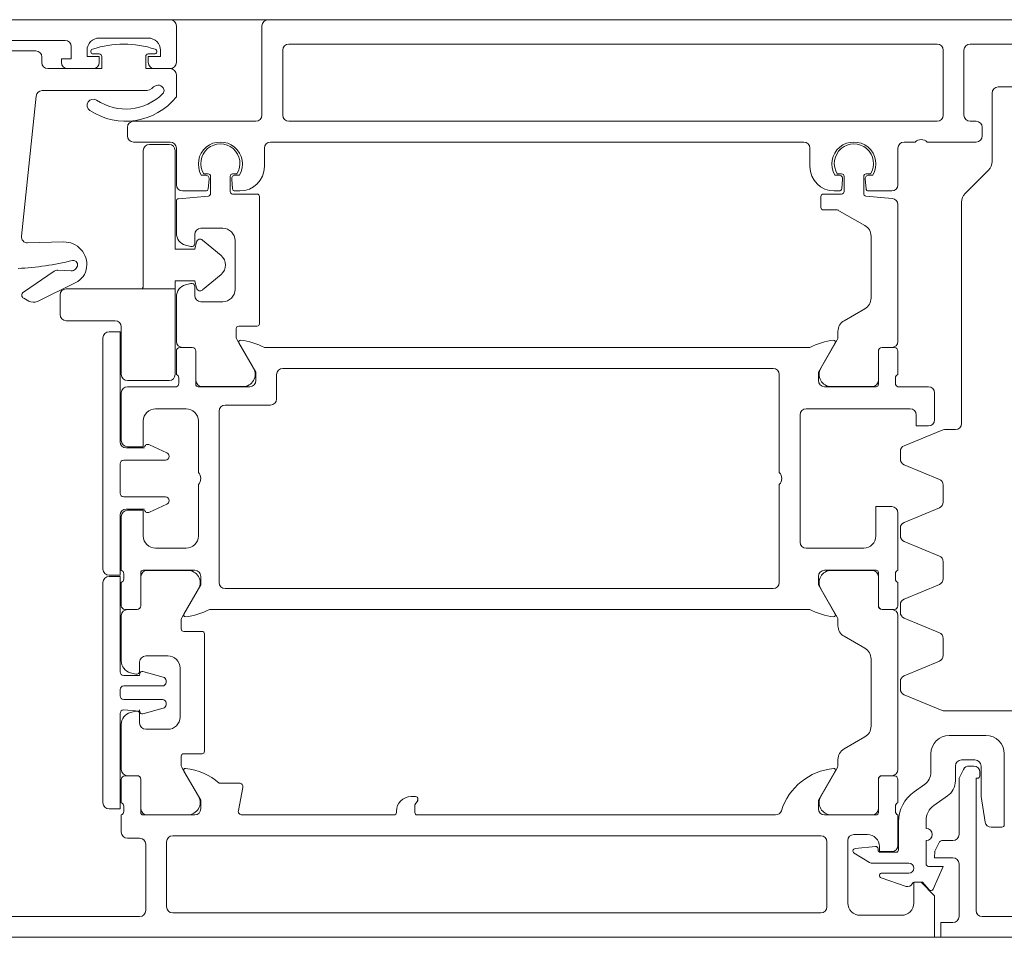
# Model space of a CAD drawing. Header units: centimetres. Extents: x -2424 to 2260, y -130 to 3012.
# Tile 60 of 81: x 344 to 352, y 1664 to 1672. Entities that reach past the tile are written whole.
import ezdxf

# ---------------------------------------------------------------- set-up
doc = ezdxf.new("R2010")
doc.units = ezdxf.units.CM
doc.layers.add('A-DETL-GENF', color=92, linetype='Continuous', lineweight=13)
doc.layers.add('A-DOOR', color=31, linetype='Continuous', lineweight=13)

msp = doc.modelspace()

# ---------------------------------------------------------------- linework, layer by layer
at = {"layer": 'A-DETL-GENF', "color": 251, "lineweight": 9}
for p, q in [((339.2768, 1671.6256), (488.4767, 1671.6256)), ((489.3768, 1664.1256), (338.3768, 1664.1256))]:
    msp.add_line(p, q, dxfattribs=at)
at = {"layer": 'A-DOOR', "color": 251, "lineweight": 9}
for p, q in [((345.5268, 1671.6256), (339.3768, 1671.6256)), ((354.9268, 1671.6256), (346.3268, 1671.6256)), ((345.5768, 1671.2756), (345.5768, 1671.5756)), ((346.2768, 1671.5756), (346.2768, 1670.8456)), ((343.3768, 1671.4556), (344.6668, 1671.4556)), ((344.9468, 1671.4756), (345.3468, 1671.4756)), ((344.4268, 1671.3706), (343.5768, 1671.3706)), ((346.4468, 1670.8456), (346.4468, 1671.3756)), ((346.4968, 1671.4256), (351.7968, 1671.4256)), ((351.8468, 1671.3756), (351.8468, 1670.8456)), ((352.0168, 1670.8456), (352.0168, 1671.3756)), ((352.0668, 1671.4256), (354.0668, 1671.4256)), ((344.4768, 1671.2756), (344.4768, 1671.3206)), ((344.8968, 1671.3456), (344.9468, 1671.3456)), ((345.3468, 1671.3456), (345.3968, 1671.3456)), ((344.6868, 1671.2256), (344.8968, 1671.2256)), ((345.3968, 1671.2256), (345.5268, 1671.2256)), ((345.5768, 1670.9956), (345.5768, 1671.1756)), ((344.4799, 1671.0456), (345.3196, 1671.0456)), ((352.6968, 1671.0756), (352.2968, 1671.0756)), ((344.3099, 1669.8567), (344.4302, 1671.0008)), ((352.2468, 1671.0256), (352.2468, 1670.467)), ((345.1768, 1670.7456), (345.1768, 1670.6756)), ((346.2268, 1670.7956), (345.2268, 1670.7956)), ((351.7968, 1670.7956), (346.4968, 1670.7956)), ((352.1168, 1670.7956), (352.0668, 1670.7956)), ((352.1668, 1670.6756), (352.1668, 1670.7456)), ((345.2268, 1670.6256), (345.5268, 1670.6256)), ((345.5768, 1670.5756), (345.5768, 1670.2756)), ((346.2968, 1670.4256), (346.2968, 1670.5756)), ((346.3468, 1670.6256), (350.7068, 1670.6256)), ((350.7568, 1670.5756), (350.7568, 1670.4256)), ((351.4768, 1670.2756), (351.4768, 1670.5756)), ((351.5268, 1670.6256), (351.6168, 1670.6256)), ((351.7168, 1670.6256), (352.1168, 1670.6256)), ((345.8143, 1670.3556), (345.7809, 1670.3556)), ((345.8368, 1670.3656), (345.8012, 1670.3656)), ((345.8372, 1670.2438), (345.8441, 1670.3229)), ((345.8568, 1670.2039), (345.8568, 1670.3456)), ((346.0168, 1670.3456), (346.0168, 1670.2206)), ((346.0294, 1670.3229), (346.0363, 1670.2438)), ((346.0723, 1670.3656), (346.0368, 1670.3656)), ((346.0926, 1670.3556), (346.0593, 1670.3556)), ((350.9943, 1670.3556), (350.9609, 1670.3556)), ((350.9812, 1670.3656), (351.0168, 1670.3656)), ((351.0172, 1670.2438), (351.0241, 1670.3229)), ((351.0368, 1670.3456), (351.0368, 1670.2206)), ((351.1968, 1670.2039), (351.1968, 1670.3456)), ((351.2094, 1670.3229), (351.2163, 1670.2438)), ((351.2168, 1670.3656), (351.2523, 1670.3656)), ((351.2726, 1670.3556), (351.2393, 1670.3556)), ((352.2175, 1670.3963), (352.026, 1670.2048)), ((345.595, 1670.1627), (345.8385, 1670.184)), ((345.6268, 1670.2256), (345.8173, 1670.2256)), ((346.0368, 1670.2006), (346.2368, 1670.2006)), ((346.0562, 1670.2256), (346.0968, 1670.2256)), ((346.2568, 1670.1806), (346.2568, 1669.1406)), ((350.8468, 1670.1806), (350.8468, 1670.0906)), ((351.0168, 1670.2006), (350.8668, 1670.2006)), ((350.9568, 1670.2256), (350.9973, 1670.2256)), ((351.4311, 1670.1651), (351.215, 1670.184)), ((351.2362, 1670.2256), (351.4268, 1670.2256)), ((345.5768, 1669.8799), (345.5768, 1670.1427)), ((351.4768, 1668.9966), (351.4768, 1670.1152)), ((351.9968, 1670.1341), (351.9968, 1668.3256)), ((345.9568, 1669.9206), (345.7768, 1669.9206)), ((345.7268, 1669.8706), (345.7268, 1669.7956)), ((351.2568, 1669.8569), (351.2568, 1669.3501)), ((344.6554, 1669.8087), (344.3609, 1669.8015)), ((345.6953, 1669.7714), (345.6509, 1669.7833)), ((346.0568, 1669.4206), (346.0568, 1669.8206)), ((344.7629, 1669.6021), (344.752, 1669.5876)), ((344.5773, 1669.5691), (344.3262, 1669.3997)), ((344.718, 1669.5718), (344.6079, 1669.5775)), ((344.4408, 1669.3236), (344.7549, 1669.4768)), ((345.6509, 1669.4578), (345.6953, 1669.4697)), ((345.7268, 1669.4456), (345.7268, 1669.3706)), ((345.5768, 1668.9966), (345.5768, 1669.3612)), ((344.3289, 1669.3483), (344.3707, 1669.3261)), ((345.7768, 1669.3206), (345.9568, 1669.3206)), ((351.2068, 1669.2635), (351.0368, 1669.1653)), ((346.2368, 1669.1206), (346.0868, 1669.1206)), ((346.0668, 1669.1006), (346.0668, 1669.0341)), ((350.9868, 1669.0787), (350.9868, 1669.0341)), ((344.9768, 1667.1356), (344.9768, 1669.0256)), ((346.0735, 1669.0091), (346.2077, 1668.7766)), ((350.9801, 1669.0091), (350.8458, 1668.7766)), ((345.5768, 1668.9156), (345.5768, 1668.7256)), ((345.7058, 1668.9456), (345.6068, 1668.9456)), ((345.7068, 1668.9466), (345.6268, 1668.9466)), ((345.7358, 1668.6456), (345.7358, 1668.9156)), ((345.7368, 1668.6766), (345.7368, 1668.9166)), ((350.7568, 1668.9456), (346.2968, 1668.9456)), ((351.3168, 1668.6766), (351.3168, 1668.9166)), ((351.3178, 1668.9156), (351.3178, 1668.6456)), ((351.3468, 1668.9466), (351.4268, 1668.9466)), ((351.4468, 1668.9456), (351.3478, 1668.9456)), ((351.4768, 1668.7256), (351.4768, 1668.9156)), ((346.3968, 1668.5256), (346.3968, 1668.7256)), ((346.4468, 1668.7756), (350.4568, 1668.7756)), ((350.5068, 1668.7256), (350.5068, 1667.9256)), ((345.5768, 1668.6256), (345.1768, 1668.6256)), ((345.5968, 1668.6973), (345.5968, 1668.6538)), ((346.1768, 1668.6256), (345.7558, 1668.6256)), ((346.1211, 1668.6266), (345.7868, 1668.6266)), ((351.2978, 1668.6256), (350.8768, 1668.6256)), ((350.9324, 1668.6266), (351.2668, 1668.6266)), ((351.4568, 1668.6538), (351.4568, 1668.6973)), ((351.7268, 1668.6256), (351.4768, 1668.6256)), ((345.1268, 1668.5756), (345.1268, 1668.1856)), ((351.7768, 1668.3556), (351.7768, 1668.5756)), ((345.9768, 1668.4756), (346.3468, 1668.4756)), ((345.4068, 1668.4456), (345.6568, 1668.4456)), ((345.9268, 1667.0256), (345.9268, 1668.4256)), ((350.6768, 1667.3556), (350.6768, 1668.3956)), ((350.7268, 1668.4456), (351.5768, 1668.4456)), ((345.7568, 1668.3456), (345.7568, 1667.9256)), ((351.8376, 1668.2717), (351.5276, 1668.1434)), ((351.9468, 1668.2756), (351.8567, 1668.2756)), ((345.3573, 1668.1516), (345.4994, 1668.0854)), ((345.1668, 1668.1256), (345.3168, 1668.1256)), ((351.4968, 1668.0972), (351.4968, 1668.034)), ((345.1168, 1667.9956), (345.1168, 1667.7556)), ((345.4868, 1668.0256), (345.1468, 1668.0256)), ((345.5168, 1668.0582), (345.5168, 1668.0556)), ((351.5276, 1667.9878), (351.8159, 1667.8684)), ((345.7568, 1667.8256), (345.7568, 1667.4056)), ((350.5068, 1667.8256), (350.5068, 1667.0256)), ((351.8468, 1667.8222), (351.8468, 1667.6823)), ((345.1468, 1667.7256), (345.4868, 1667.7256)), ((345.4994, 1667.6657), (345.3573, 1667.5995)), ((345.5168, 1667.6956), (345.5168, 1667.6929)), ((345.3168, 1667.6256), (345.1668, 1667.6256)), ((351.4768, 1667.1256), (351.4768, 1667.5956)), ((351.8159, 1667.6361), (351.5276, 1667.5167)), ((345.1268, 1667.5656), (345.1268, 1667.1256)), ((351.4968, 1667.4705), (351.4968, 1667.4073)), ((351.5276, 1667.3611), (351.8159, 1667.2417)), ((345.6568, 1667.3056), (345.4068, 1667.3056)), ((351.1968, 1667.3056), (350.7268, 1667.3056)), ((351.8468, 1667.1955), (351.8468, 1667.0556)), ((345.1468, 1667.0973), (345.1468, 1667.0538)), ((345.2858, 1666.8356), (345.2858, 1667.1056)), ((345.3058, 1667.1256), (345.7268, 1667.1256)), ((345.3368, 1667.1246), (345.6711, 1667.1246)), ((350.8768, 1667.1256), (351.2978, 1667.1256)), ((351.2668, 1667.1246), (350.9324, 1667.1246)), ((351.3178, 1667.1056), (351.3178, 1666.8356)), ((351.4568, 1667.0538), (351.4568, 1667.0973)), ((344.9768, 1665.2249), (344.9768, 1667.0249)), ((345.1268, 1667.0256), (345.1268, 1666.8356)), ((345.2868, 1666.8346), (345.2868, 1667.0746)), ((351.3168, 1666.8346), (351.3168, 1667.0746)), ((351.4768, 1666.8356), (351.4768, 1667.0256)), ((345.7577, 1666.9746), (345.6235, 1666.742)), ((350.4568, 1666.9756), (345.9768, 1666.9756)), ((350.8458, 1666.9746), (350.9801, 1666.742)), ((351.8159, 1667.0094), (351.5276, 1666.89)), ((345.1568, 1666.8056), (345.2558, 1666.8056)), ((345.1768, 1666.8046), (345.2568, 1666.8046)), ((345.8468, 1666.8056), (350.7568, 1666.8056)), ((351.4268, 1666.8046), (351.3468, 1666.8046)), ((351.3478, 1666.8056), (351.4468, 1666.8056)), ((351.4968, 1666.8438), (351.4968, 1666.7806)), ((345.1268, 1666.3849), (345.1268, 1666.7546)), ((345.6168, 1666.717), (345.6168, 1666.6456)), ((350.9868, 1666.717), (350.9868, 1666.6724)), ((351.4768, 1665.4966), (351.4768, 1666.7546)), ((351.5276, 1666.7344), (351.8159, 1666.615)), ((345.6368, 1666.6256), (345.7868, 1666.6256)), ((345.8068, 1666.6056), (345.8068, 1665.6456)), ((351.0368, 1666.5858), (351.2068, 1666.4877)), ((351.8468, 1666.5688), (351.8468, 1666.4289)), ((345.2768, 1666.3756), (345.2768, 1666.3006)), ((345.5068, 1666.4256), (345.3268, 1666.4256)), ((351.2568, 1666.4011), (351.2568, 1665.8501)), ((351.8159, 1666.3827), (351.5276, 1666.2633)), ((345.3027, 1666.297), (345.4702, 1666.2522)), ((345.6068, 1665.9256), (345.6068, 1666.3256)), ((345.2453, 1666.2764), (345.2009, 1666.2883)), ((345.4924, 1666.2232), (345.4924, 1666.2099)), ((351.4968, 1666.2171), (351.4968, 1666.1539)), ((345.1168, 1666.1499), (345.1168, 1666.0999)), ((345.4624, 1666.1799), (345.1468, 1666.1799)), ((345.1468, 1666.0699), (345.4624, 1666.0699)), ((351.5276, 1666.1077), (351.8376, 1665.9794)), ((345.2009, 1665.9628), (345.2453, 1665.9747)), ((345.4702, 1665.9976), (345.3027, 1665.9528)), ((345.4924, 1666.0399), (345.4924, 1666.0266)), ((351.8567, 1665.9756), (352.7368, 1665.9756)), ((345.2768, 1665.9506), (345.2768, 1665.8756)), ((345.1268, 1665.4966), (345.1268, 1665.8662)), ((345.3268, 1665.8256), (345.5068, 1665.8256)), ((351.2068, 1665.7635), (351.0368, 1665.6653)), ((352.1968, 1665.7756), (351.8968, 1665.7756)), ((345.6168, 1665.6056), (345.6168, 1665.5341)), ((345.7868, 1665.6256), (345.6368, 1665.6256)), ((350.9868, 1665.5787), (350.9868, 1665.5341)), ((351.7468, 1665.6256), (351.7468, 1665.4762)), ((351.9968, 1665.5756), (352.1068, 1665.5756)), ((352.3468, 1665.0456), (352.3468, 1665.6256)), ((345.6235, 1665.5091), (345.7577, 1665.2766)), ((350.9801, 1665.5091), (350.8458, 1665.2766)), ((351.9468, 1665.4036), (351.9468, 1665.5256)), ((352.0138, 1665.4983), (351.9822, 1665.4363)), ((352.0968, 1665.5256), (352.0583, 1665.5256)), ((345.1268, 1665.4156), (345.1268, 1665.2256)), ((345.2558, 1665.4456), (345.1568, 1665.4456)), ((345.2568, 1665.4466), (345.1768, 1665.4466)), ((345.2858, 1665.1456), (345.2858, 1665.4156)), ((345.2868, 1665.1766), (345.2868, 1665.4166)), ((351.3168, 1665.1766), (351.3168, 1665.4166)), ((351.3178, 1665.4156), (351.3178, 1665.1456)), ((351.3468, 1665.4466), (351.4268, 1665.4466)), ((351.4468, 1665.4456), (351.3478, 1665.4456)), ((351.4768, 1665.2256), (351.4768, 1665.4156)), ((351.9768, 1665.4136), (351.9768, 1664.9656)), ((352.1468, 1665.4456), (352.1468, 1665.4756)), ((346.0909, 1665.3856), (345.9268, 1665.3856)), ((346.0837, 1665.1613), (346.1203, 1665.3498)), ((351.6935, 1665.3738), (351.6097, 1665.3151)), ((347.5318, 1665.2756), (347.4968, 1665.2756)), ((351.7707, 1665.2023), (351.8828, 1665.2808)), ((345.1468, 1665.1973), (345.1468, 1665.1538)), ((351.4568, 1665.1538), (351.4568, 1665.1973)), ((345.1268, 1665.1256), (345.1268, 1664.9856)), ((345.7268, 1665.1256), (345.3058, 1665.1256)), ((345.6711, 1665.1266), (345.3368, 1665.1266)), ((347.3568, 1665.1256), (346.1131, 1665.1256)), ((347.3768, 1665.1556), (347.3768, 1665.1456)), ((350.4768, 1665.1256), (347.5468, 1665.1256)), ((351.2978, 1665.1256), (350.8768, 1665.1256)), ((350.9324, 1665.1266), (351.2668, 1665.1266)), ((351.4768, 1664.8756), (351.4768, 1665.1256)), ((351.4818, 1665.0694), (351.4818, 1664.8406)), ((351.7068, 1665.0156), (351.7068, 1665.0794)), ((352.2394, 1665.0256), (352.3268, 1665.0256)), ((345.1768, 1664.9356), (345.2768, 1664.9356)), ((345.5468, 1664.9556), (350.8468, 1664.9556)), ((351.1168, 1664.9656), (351.2268, 1664.9656)), ((345.3268, 1664.8856), (345.3268, 1664.3456)), ((345.4968, 1664.3756), (345.4968, 1664.9056)), ((350.8968, 1664.9056), (350.8968, 1664.3756)), ((351.0668, 1664.4056), (351.0668, 1664.9156)), ((351.2928, 1664.8673), (351.1268, 1664.8513)), ((351.3148, 1664.8406), (351.3148, 1664.8474)), ((351.7068, 1664.7256), (351.7068, 1664.9156)), ((351.9268, 1664.9156), (351.8349, 1664.9156)), ((351.1184, 1664.8143), (351.2448, 1664.7378)), ((351.4618, 1664.8206), (351.3348, 1664.8206)), ((351.2707, 1664.7306), (351.5668, 1664.7306)), ((351.9768, 1664.7256), (351.9768, 1664.2956)), ((351.3404, 1664.6116), (351.5439, 1664.5419)), ((351.5668, 1664.6506), (351.3469, 1664.6506)), ((345.2768, 1664.2956), (343.9868, 1664.2956)), ((350.8468, 1664.3256), (345.5468, 1664.3256)), ((351.5068, 1664.3056), (351.1668, 1664.3056)), ((354.4768, 1664.2956), (352.1668, 1664.2956))]:
    msp.add_line(p, q, dxfattribs=at)
at = {"layer": 'A-DOOR', "color": 251, "lineweight": 9, "flags": 128}
for points in [[(344.7168, 1671.4056), (344.7168, 1671.3056), (344.6368, 1671.3056), (344.6368, 1671.2756)], [(344.9468, 1671.2756), (344.9468, 1671.3256), (344.8468, 1671.3256), (344.8468, 1671.3756)], [(345.4468, 1671.3756), (345.4468, 1671.3256), (345.3468, 1671.3256), (345.3468, 1671.2756)], [(344.9668, 1671.3256), (344.9668, 1671.2256), (344.5268, 1671.2256)], [(345.5268, 1671.2256), (345.3268, 1671.2256), (345.3268, 1671.3256)], [(350.8668, 1670.0706), (350.9814, 1670.0706), (351.2068, 1669.9435)], [(345.0268, 1669.0756), (345.1168, 1669.0756), (345.1168, 1668.1756)], [(346.0886, 1668.9848), (346.2268, 1668.7456), (346.2268, 1668.6756)], [(350.8268, 1668.6756), (350.8268, 1668.7456), (350.9649, 1668.9848)], [(351.6268, 1668.3956), (351.6268, 1668.3056), (351.7268, 1668.3056)], [(345.1768, 1668.1356), (345.3068, 1668.1356), (345.3068, 1668.3456)], [(345.3068, 1667.4056), (345.3068, 1667.6156), (345.1768, 1667.6156)], [(351.4268, 1667.6456), (351.2968, 1667.6456), (351.2968, 1667.4056)], [(345.1168, 1667.5756), (345.1168, 1667.0856), (345.0268, 1667.0856)], [(345.0268, 1667.0749), (345.1168, 1667.0749), (345.1168, 1666.2949)], [(345.7768, 1667.0756), (345.7768, 1667.0056), (345.6386, 1666.7663)], [(350.9649, 1666.7663), (350.8268, 1667.0056), (350.8268, 1667.0756)], [(345.1468, 1666.2649), (345.2768, 1666.2649), (345.2779, 1666.2812), (345.2768, 1666.2649)], [(351.9268, 1664.2456), (351.8268, 1664.2456), (351.8268, 1664.1256), (354.7768, 1664.1256), (354.7768, 1666.0756)], [(345.2768, 1665.9849), (345.2779, 1665.9686), (345.2768, 1665.9749), (345.1468, 1665.9849)], [(345.1168, 1665.9549), (345.1168, 1665.1749), (345.0268, 1665.1749)], [(352.1568, 1665.5256), (352.1568, 1665.2756), (352.19, 1665.0677)], [(345.6386, 1665.4848), (345.7768, 1665.2456), (345.7768, 1665.1756)], [(350.8268, 1665.1756), (350.8268, 1665.2456), (350.9649, 1665.4848)], [(352.1168, 1664.3456), (352.1168, 1665.4256), (352.1268, 1665.4256)], [(347.5268, 1665.1456), (347.5268, 1665.2073), (347.5459, 1665.2347), (347.5518, 1665.2556)], [(351.3268, 1664.8656), (351.3268, 1664.8256), (351.4268, 1664.8256)], [(351.817, 1664.9046), (351.7789, 1664.8298), (351.7768, 1664.7756), (351.9268, 1664.7756)], [(351.7644, 1664.5191), (351.8468, 1664.7056), (351.7268, 1664.7056)], [(343.1268, 1664.1256), (351.7768, 1664.1256), (351.7768, 1664.4656), (351.6668, 1664.5756), (351.6068, 1664.5756), (351.6068, 1664.4056)], [(351.6118, 1664.5756), (351.6768, 1664.5756), (351.7311, 1664.514)]]:
    msp.add_lwpolyline(points, dxfattribs=at)
for points in [[(345.5168, 1670.6056), (345.3568, 1670.6056)], [(345.3068, 1670.5556), (345.3068, 1669.4556)], [(345.7426, 1669.8096), (345.7268, 1669.7506), (345.5668, 1669.7506), (345.5668, 1670.5556), (345.5668, 1669.7506), (345.7268, 1669.7506)], [(345.943, 1669.6972), (345.7908, 1669.8249)], [(345.7908, 1669.4163), (345.943, 1669.544)], [(345.2968, 1669.4256), (345.5668, 1669.4256), (345.5668, 1669.4906), (345.7268, 1669.4906), (345.7426, 1669.4315), (345.7268, 1669.4906), (345.5668, 1669.4906), (345.5668, 1669.4256)], [(344.6268, 1669.2156), (344.6268, 1669.3756)], [(344.6768, 1669.4256), (345.5668, 1669.4256), (345.5668, 1668.7256), (345.5668, 1669.4256)], [(345.0768, 1669.1656), (344.6768, 1669.1656)], [(345.1268, 1668.7256), (345.1268, 1669.1156)], [(345.5168, 1668.6756), (345.1768, 1668.6756)]]:
    msp.add_lwpolyline(points, close=True, dxfattribs=at)
at = {"layer": 'A-DOOR', "color": 251, "lineweight": 9}
for centre, radius, start, end in [((345.5268, 1671.5756), 0.05, 0, 90), ((346.3268, 1671.5756), 0.05, 90, 180), ((344.6668, 1671.4056), 0.05, 0, 90), ((344.9468, 1671.3756), 0.1, 90, 180), ((345.3468, 1671.3756), 0.1, 0, 90), ((344.4268, 1671.3206), 0.05, 0, 90), ((344.8968, 1671.3656), 0.02, 108.18055, 270), ((345.1468, 1670.6043), 0.8213, 71.81945, 108.18055), ((345.3968, 1671.3656), 0.02, 270, 71.81945), ((346.4968, 1671.3756), 0.05, 90, 180), ((351.7968, 1671.3756), 0.05, 0, 90), ((352.0668, 1671.3756), 0.05, 90, 180), ((344.9468, 1671.3256), 0.02, 0, 90), ((345.3468, 1671.3256), 0.02, 90, 180), ((344.5268, 1671.2756), 0.05, 180, 270), ((344.6868, 1671.2756), 0.05, 180, 270), ((344.8968, 1671.2756), 0.05, 270, 0), ((345.3968, 1671.2756), 0.05, 180, 270), ((345.5268, 1671.2756), 0.05, 270, 0), ((345.5268, 1671.1756), 0.05, 0, 90), ((344.4799, 1670.9956), 0.05, 90, 174), ((345.3196, 1671.1456), 0.1, 270, 315.573), ((345.4268, 1671.0406), 0.05, 18.03579, 135.573), ((345.4419, 1671.0455), 0.0341, 314.9859, 18.03579), ((352.2968, 1671.0256), 0.05, 90, 180), ((344.8968, 1670.9256), 0.05, 56.43999, 236.43999), ((345.1621, 1671.3255), 0.5299, 236.43999, 321.49462), ((345.1621, 1671.3255), 0.4299, 236.43999, 314.9859), ((346.2268, 1670.8456), 0.05, 270, 0), ((346.4968, 1670.8456), 0.05, 180, 270), ((351.7968, 1670.8456), 0.05, 270, 0), ((352.0668, 1670.8456), 0.05, 180, 270), ((345.2268, 1670.7456), 0.05, 90, 180), ((352.1168, 1670.7456), 0.05, 0, 90), ((345.2268, 1670.6756), 0.05, 180, 270), ((351.6668, 1670.5731), 0.0725, 46.39718, 133.60282), ((352.1168, 1670.6756), 0.05, 270, 0), ((345.3568, 1670.5556), 0.05, 90, 180), ((345.3568, 1670.5556), 0.05, 90, 180), ((345.5168, 1670.5556), 0.05, 0, 90), ((345.5168, 1670.5556), 0.05, 0, 90), ((345.5268, 1670.5756), 0.05, 0, 90), ((345.9368, 1670.4456), 0.18, 330, 210), ((345.9368, 1670.4505), 0.16, 327.91535, 212.08465), ((346.3468, 1670.5756), 0.05, 90, 180), ((350.7068, 1670.5756), 0.05, 0, 90), ((351.1168, 1670.4456), 0.18, 330, 210), ((351.1168, 1670.4506), 0.16, 327.91005, 212.08995), ((351.5268, 1670.5756), 0.05, 90, 180), ((346.0968, 1670.4256), 0.2, 270, 0), ((350.9568, 1670.4256), 0.2, 180, 270), ((352.1468, 1670.467), 0.1, 315, 0), ((345.8143, 1670.3256), 0.03, 355, 90), ((345.8368, 1670.3456), 0.02, 0, 90), ((346.0368, 1670.3456), 0.02, 90, 180), ((346.0593, 1670.3256), 0.03, 90, 185), ((350.9943, 1670.3256), 0.03, 355, 90), ((351.0168, 1670.3456), 0.02, 0, 90), ((351.2168, 1670.3456), 0.02, 90, 180), ((351.2393, 1670.3256), 0.03, 90, 185), ((345.6268, 1670.2756), 0.05, 180, 270), ((345.8173, 1670.2456), 0.02, 270, 355), ((346.0562, 1670.2456), 0.02, 185, 270), ((350.9973, 1670.2456), 0.02, 270, 355), ((351.2362, 1670.2456), 0.02, 185, 270), ((351.4268, 1670.2756), 0.05, 270, 0), ((345.5968, 1670.1427), 0.02, 95, 180), ((345.8368, 1670.2039), 0.02, 275, 0), ((346.0368, 1670.2206), 0.02, 180, 270), ((346.2368, 1670.1806), 0.02, 0, 90), ((350.8668, 1670.1806), 0.02, 90, 180), ((351.0168, 1670.2206), 0.02, 270, 0), ((351.2168, 1670.2039), 0.02, 180, 265), ((351.4268, 1670.1152), 0.05, 0, 85), ((352.0968, 1670.1341), 0.1, 135, 180), ((350.8668, 1670.0906), 0.02, 180, 270), ((350.9814, 1670.0506), 0.02, 60, 90), ((345.7768, 1669.8706), 0.05, 90, 180), ((345.9568, 1669.8206), 0.1, 0, 90), ((351.1568, 1669.8569), 0.1, 0, 60), ((344.3597, 1669.8515), 0.05, 174, 271.39185), ((345.6768, 1669.8799), 0.1, 180, 255), ((344.6599, 1669.6237), 0.185, 352.93336, 91.39185), ((345.7018, 1669.7956), 0.025, 255, 0), ((345.7716, 1669.8019), 0.03, 50, 165), ((345.7716, 1669.8019), 0.03, 50, 165), ((345.8787, 1669.6206), 0.1, 310, 50), ((345.8787, 1669.6206), 0.1, 310, 50), ((344.1418, 1672.0878), 2.5, 273.21628, 283.53096), ((344.7349, 1669.6231), 0.035, 323, 103.53096), ((344.6847, 1669.6206), 0.16, 296, 352.93336), ((344.6052, 1669.5276), 0.05, 87, 124), ((344.7201, 1669.6117), 0.04, 267, 323), ((345.2568, 1669.4556), 0.05, 323.1301, 0), ((345.2568, 1669.4556), 0.05, 323.1301, 0), ((345.6768, 1669.3612), 0.1, 105, 180), ((345.7018, 1669.4456), 0.025, 0, 105), ((345.7716, 1669.4392), 0.03, 195, 310), ((345.7716, 1669.4392), 0.03, 195, 310), ((344.3429, 1669.3748), 0.03, 124, 242), ((344.6768, 1669.3756), 0.05, 90, 180), ((344.6768, 1669.3756), 0.05, 90, 180), ((345.7768, 1669.3706), 0.05, 180, 270), ((345.9568, 1669.4206), 0.1, 270, 0), ((351.1568, 1669.3501), 0.1, 300, 0), ((344.4082, 1669.3967), 0.08, 242, 294), ((344.6768, 1669.2156), 0.05, 180, 270), ((344.6768, 1669.2156), 0.05, 180, 270), ((345.0768, 1669.1156), 0.05, 0, 90), ((345.0768, 1669.1156), 0.05, 0, 90), ((346.0868, 1669.1006), 0.02, 90, 180), ((346.2368, 1669.1406), 0.02, 270, 0), ((351.0868, 1669.0787), 0.1, 120, 180), ((345.0268, 1669.0256), 0.05, 90, 180), ((346.1168, 1669.0341), 0.05, 180, 210), ((350.9368, 1669.0341), 0.05, 330, 0), ((345.6268, 1668.9966), 0.05, 180, 270), ((346.1006, 1668.9917), 0.0138, 84.67141, 210), ((346.0554, 1668.5077), 0.5, 61.13954, 84.67141), ((350.9981, 1668.5077), 0.5, 95.32859, 118.86046), ((350.9529, 1668.9917), 0.0138, 330, 95.32859), ((351.4268, 1668.9966), 0.05, 270, 0), ((345.6068, 1668.9156), 0.03, 90, 180), ((345.7058, 1668.9156), 0.03, 0, 90), ((345.7068, 1668.9166), 0.03, 0, 90), ((351.3468, 1668.9166), 0.03, 90, 180), ((351.3478, 1668.9156), 0.03, 90, 180), ((351.4468, 1668.9156), 0.03, 0, 90), ((345.1768, 1668.7256), 0.05, 180, 270), ((345.1768, 1668.7256), 0.05, 180, 270), ((345.5168, 1668.7256), 0.05, 270, 0), ((345.5168, 1668.7256), 0.05, 270, 0), ((345.5668, 1668.6973), 0.03, 0, 70.52878), ((346.1211, 1668.7266), 0.1, 270, 30), ((346.4468, 1668.7256), 0.05, 90, 180), ((350.4568, 1668.7256), 0.05, 0, 90), ((350.9324, 1668.7266), 0.1, 150, 270), ((351.4868, 1668.6973), 0.03, 109.47122, 180), ((345.1768, 1668.5756), 0.05, 90, 180), ((345.5668, 1668.6538), 0.03, 289.47122, 0), ((345.7558, 1668.6456), 0.02, 180, 270), ((345.7868, 1668.6766), 0.05, 180, 270), ((346.1768, 1668.6756), 0.05, 270, 0), ((350.8768, 1668.6756), 0.05, 180, 270), ((351.2668, 1668.6766), 0.05, 270, 0), ((351.2978, 1668.6456), 0.02, 270, 0), ((351.4868, 1668.6538), 0.03, 180, 250.52878), ((351.7268, 1668.5756), 0.05, 0, 90), ((345.9768, 1668.4256), 0.05, 90, 180), ((346.3468, 1668.5256), 0.05, 270, 0), ((345.4068, 1668.3456), 0.1, 90, 180), ((345.6568, 1668.3456), 0.1, 0, 90), ((350.7268, 1668.3956), 0.05, 90, 180), ((351.5768, 1668.3956), 0.05, 0, 90), ((351.7268, 1668.3556), 0.05, 270, 0), ((351.9468, 1668.3256), 0.05, 270, 0), ((351.8567, 1668.2256), 0.05, 90, 112.5), ((345.1668, 1668.1756), 0.05, 180, 270), ((345.1768, 1668.1856), 0.05, 180, 270), ((345.3446, 1668.1245), 0.03, 65, 158.28824), ((351.5468, 1668.0972), 0.05, 112.5, 180), ((345.4868, 1668.0582), 0.03, 0, 65), ((345.1468, 1667.9956), 0.03, 90, 180), ((345.4868, 1668.0556), 0.03, 270, 0), ((351.5468, 1668.034), 0.05, 180, 247.5), ((345.7043, 1667.8756), 0.0725, 316.39718, 43.60282), ((350.4543, 1667.8756), 0.0725, 316.39718, 43.60282), ((351.7968, 1667.8222), 0.05, 0, 67.5), ((345.1468, 1667.7556), 0.03, 180, 270), ((345.4868, 1667.6956), 0.03, 0, 90), ((345.4868, 1667.6929), 0.03, 295, 0), ((351.7968, 1667.6823), 0.05, 292.5, 0), ((345.1668, 1667.5756), 0.05, 90, 180), ((345.1768, 1667.5656), 0.05, 90, 180), ((345.3446, 1667.6267), 0.03, 201.71176, 295), ((351.4268, 1667.5956), 0.05, 0, 90), ((351.5468, 1667.4705), 0.05, 112.5, 180), ((345.4068, 1667.4056), 0.1, 180, 270), ((345.6568, 1667.4056), 0.1, 270, 0), ((350.7268, 1667.3556), 0.05, 180, 270), ((351.1968, 1667.4056), 0.1, 270, 0), ((351.5468, 1667.4073), 0.05, 180, 247.5), ((351.7968, 1667.1955), 0.05, 0, 67.5), ((345.0268, 1667.1356), 0.05, 180, 270), ((345.1168, 1667.0973), 0.03, 0, 70.52878), ((345.3058, 1667.1056), 0.02, 90, 180), ((345.3368, 1667.0746), 0.05, 90, 180), ((345.6711, 1667.0246), 0.1, 330, 90), ((345.7268, 1667.0756), 0.05, 0, 90), ((350.8768, 1667.0756), 0.05, 90, 180), ((350.9324, 1667.0246), 0.1, 90, 210), ((351.2668, 1667.0746), 0.05, 0, 90), ((351.2978, 1667.1056), 0.02, 0, 90), ((351.4868, 1667.0973), 0.03, 109.47122, 180), ((345.0268, 1667.0249), 0.05, 90, 180), ((345.1168, 1667.0538), 0.03, 289.47122, 0), ((345.9768, 1667.0256), 0.05, 180, 270), ((350.4568, 1667.0256), 0.05, 270, 0), ((351.4868, 1667.0538), 0.03, 180, 250.52878), ((351.7968, 1667.0556), 0.05, 292.5, 0), ((351.5468, 1666.8438), 0.05, 112.5, 180), ((345.1568, 1666.8356), 0.03, 180, 270), ((345.1768, 1666.7546), 0.05, 90, 180), ((345.2558, 1666.8356), 0.03, 270, 0), ((345.2568, 1666.8346), 0.03, 270, 0), ((345.6054, 1667.2435), 0.5, 275.32859, 298.86046), ((350.9981, 1667.2435), 0.5, 241.13954, 264.67141), ((351.3468, 1666.8346), 0.03, 180, 270), ((351.3478, 1666.8356), 0.03, 180, 270), ((351.4268, 1666.7546), 0.05, 0, 90), ((351.4468, 1666.8356), 0.03, 270, 0), ((351.5468, 1666.7806), 0.05, 180, 247.5), ((345.6668, 1666.717), 0.05, 150, 180), ((345.6506, 1666.7594), 0.0138, 150, 275.32859), ((350.9529, 1666.7594), 0.0138, 264.67141, 30), ((350.9368, 1666.717), 0.05, 0, 30), ((345.6368, 1666.6456), 0.02, 180, 270), ((345.7868, 1666.6056), 0.02, 0, 90), ((351.0868, 1666.6724), 0.1, 180, 240), ((351.7968, 1666.5688), 0.05, 0, 67.5), ((351.1568, 1666.4011), 0.1, 0, 60), ((345.2268, 1666.3849), 0.1, 180, 255), ((345.3268, 1666.3756), 0.05, 90, 180), ((345.5068, 1666.3256), 0.1, 0, 90), ((351.7968, 1666.4289), 0.05, 292.5, 0), ((345.1468, 1666.2949), 0.03, 180, 270), ((345.2518, 1666.3006), 0.025, 255, 0), ((345.2976, 1666.2777), 0.02, 75, 170), ((345.4624, 1666.2232), 0.03, 0, 75), ((351.5468, 1666.2171), 0.05, 112.5, 180), ((345.1468, 1666.1499), 0.03, 90, 180), ((345.4624, 1666.2099), 0.03, 270, 0), ((351.5468, 1666.1539), 0.05, 180, 247.5), ((345.1468, 1666.0999), 0.03, 180, 270), ((345.4624, 1666.0399), 0.03, 0, 90), ((345.1468, 1665.9549), 0.03, 90, 180), ((345.2518, 1665.9506), 0.025, 0, 105), ((345.2976, 1665.9721), 0.02, 190, 285), ((345.4624, 1666.0266), 0.03, 285, 0), ((351.8567, 1666.0256), 0.05, 247.5, 270), ((345.2268, 1665.8662), 0.1, 105, 180), ((345.5068, 1665.9256), 0.1, 270, 0), ((345.3268, 1665.8756), 0.05, 180, 270), ((351.1568, 1665.8501), 0.1, 300, 0), ((351.8968, 1665.6256), 0.15, 90, 180), ((352.1968, 1665.6256), 0.15, 0, 90), ((351.0868, 1665.5787), 0.1, 120, 180), ((345.6368, 1665.6056), 0.02, 90, 180), ((345.7868, 1665.6456), 0.02, 270, 0), ((351.9968, 1665.5256), 0.05, 90, 180), ((352.1068, 1665.5256), 0.05, 0, 90), ((345.1768, 1665.4966), 0.05, 180, 270), ((345.6668, 1665.5341), 0.05, 180, 210), ((345.6506, 1665.4917), 0.0138, 83.85932, 210), ((345.5986, 1665.0083), 0.5, 48.97478, 83.85932), ((351.0006, 1665.0079), 0.5, 95.62258, 162.25158), ((350.9529, 1665.4917), 0.0138, 330, 95.62258), ((350.9368, 1665.5341), 0.05, 330, 0), ((351.4268, 1665.4966), 0.05, 270, 0), ((352.0583, 1665.4756), 0.05, 90, 153), ((352.0968, 1665.4756), 0.05, 0, 90), ((345.1568, 1665.4156), 0.03, 90, 180), ((345.2558, 1665.4156), 0.03, 0, 90), ((345.2568, 1665.4166), 0.03, 0, 90), ((351.3468, 1665.4166), 0.03, 90, 180), ((351.3478, 1665.4156), 0.03, 90, 180), ((351.4468, 1665.4156), 0.03, 0, 90), ((351.6218, 1665.4762), 0.125, 305, 0), ((352.0268, 1665.4136), 0.05, 153, 180), ((352.1268, 1665.4456), 0.02, 270, 0), ((346.0909, 1665.3556), 0.03, 349, 90), ((351.7968, 1665.4036), 0.15, 305, 0), ((345.6711, 1665.2266), 0.1, 270, 30), ((347.4968, 1665.1556), 0.12, 90, 180), ((347.5318, 1665.2556), 0.02, 0, 90), ((347.5318, 1665.2488), 0.02, 315, 0), ((350.9324, 1665.2266), 0.1, 150, 270), ((351.7818, 1665.0694), 0.3, 125, 180), ((345.0268, 1665.2249), 0.05, 180, 270), ((345.1168, 1665.1973), 0.03, 0, 70.52878), ((345.3368, 1665.1766), 0.05, 180, 270), ((345.7268, 1665.1756), 0.05, 270, 0), ((347.5468, 1665.2073), 0.02, 135, 180), ((350.8768, 1665.1756), 0.05, 180, 270), ((351.2668, 1665.1766), 0.05, 270, 0), ((351.4868, 1665.1973), 0.03, 109.47122, 180), ((351.8568, 1665.0794), 0.15, 125, 180), ((345.1168, 1665.1538), 0.03, 289.47122, 0), ((345.3058, 1665.1456), 0.02, 180, 270), ((346.1131, 1665.1556), 0.03, 169, 270), ((347.3568, 1665.1456), 0.02, 270, 0), ((347.5468, 1665.1456), 0.02, 180, 270), ((350.4768, 1665.1756), 0.05, 270, 342.25158), ((351.2978, 1665.1456), 0.02, 270, 0), ((351.4868, 1665.1538), 0.03, 180, 250.52878), ((351.7068, 1664.9656), 0.05, 270, 90), ((352.2394, 1665.0756), 0.05, 189.09028, 270), ((352.3268, 1665.0456), 0.02, 270, 0), ((345.1768, 1664.9856), 0.05, 180, 270), ((345.2768, 1664.8856), 0.05, 0, 90), ((345.5468, 1664.9056), 0.05, 90, 180), ((350.8468, 1664.9056), 0.05, 0, 90), ((351.1168, 1664.9156), 0.05, 90, 180), ((351.2268, 1664.8656), 0.1, 0, 90), ((351.9268, 1664.9656), 0.05, 270, 0), ((351.1287, 1664.8314), 0.02, 95.5, 238.81503), ((351.2948, 1664.8474), 0.02, 0, 95.5), ((351.4268, 1664.8756), 0.05, 270, 0), ((351.8349, 1664.8956), 0.02, 90, 153), ((351.3348, 1664.8406), 0.02, 180, 270), ((351.4618, 1664.8406), 0.02, 270, 0), ((351.7968, 1664.8208), 0.02, 153, 180), ((351.9268, 1664.7256), 0.05, 0, 90), ((351.2707, 1664.7806), 0.05, 238.81503, 270), ((351.5668, 1664.6906), 0.04, 270, 90), ((351.7268, 1664.7256), 0.02, 180, 270), ((351.3469, 1664.6306), 0.02, 90, 251.09542), ((351.5569, 1664.5798), 0.04, 251.09542, 336.18264), ((351.6118, 1664.5556), 0.02, 90, 156.18264), ((351.7461, 1664.5272), 0.02, 221.42367, 336.16126), ((345.5468, 1664.3756), 0.05, 180, 270), ((350.8468, 1664.3756), 0.05, 270, 0), ((351.1668, 1664.4056), 0.1, 180, 270), ((351.5068, 1664.4056), 0.1, 270, 0), ((345.2768, 1664.3456), 0.05, 270, 0), ((351.9268, 1664.2956), 0.05, 270, 0), ((352.1668, 1664.3456), 0.05, 180, 270)]:
    msp.add_arc(centre, radius, start, end, dxfattribs=at)

doc.saveas('drawing.dxf')
